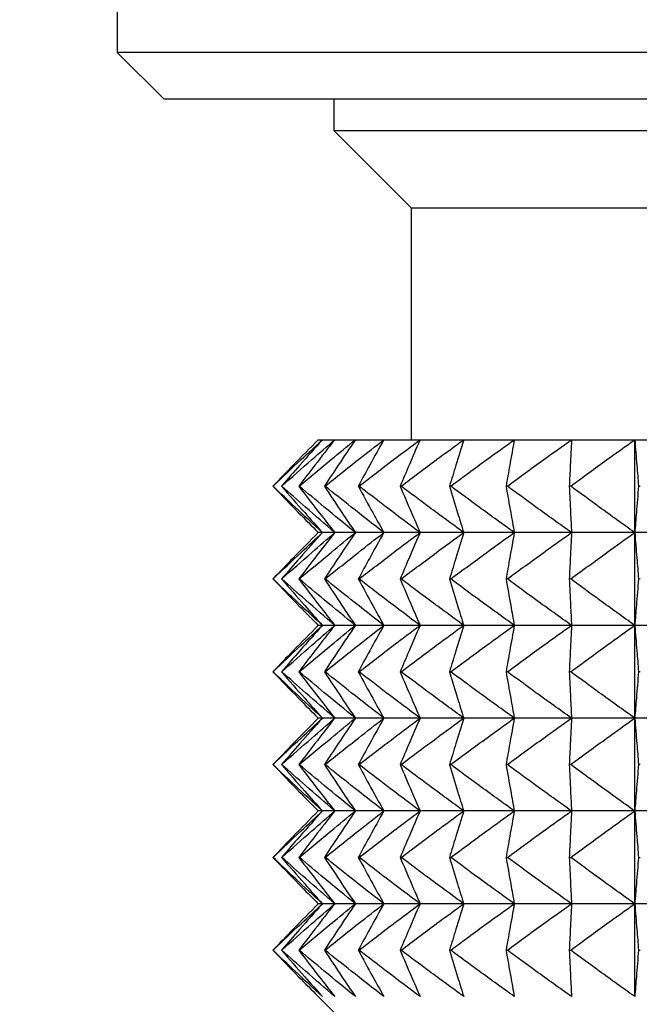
# Model space of a CAD drawing. Header units: millimetres. Extents: x 0 to 210, y 0 to 297.
# Tile 6 of 80: x 42.79 to 44.79, y 259.1 to 262.28. Entities that reach past the tile are written whole.
import ezdxf

# ---------------------------------------------------------------- set-up
doc = ezdxf.new("R2010")
doc.units = ezdxf.units.MM
doc.styles.add('SLDTEXTSTYLE0', font='TXT', dxfattribs={"width": 0.75})
doc.dimstyles.new('SLDDIMSTYLE7', dxfattribs={"dimtxt": 3.5, "dimasz": 3.302, "dimexe": 0, "dimexo": 0.0625, "dimgap": 0.875, "dimtad": 1, "dimdec": 1, "dimlfac": 2, "dimrnd": 1e-09, "dimzin": 12, "dimdsep": 46, "dimtxsty": 'SLDTEXTSTYLE0', "dimsah": 1, "dimcen": 0.09, "dimadec": 0, "dimazin": 3, "dimtfac": 1, "dimtdec": 1, "dimtofl": 0, "dimtmove": 0, "dimatfit": 3, "dimfxl": 1, "dimfrac": 2, "dimtolj": 1, "dimtzin": 12, "dimarcsym": 0})

# ---------------------------------------------------------------- blocks, each defined once
blk = doc.blocks.new('_D_6')
at = {"color": 7, "linetype": 'Continuous', "lineweight": 0}
for p, q in [((42.9507, 283.0273), (32.1034, 283.0273)), ((33.1034, 256.9252), (33.1034, 283.0273)), ((43.3974, 256.9252), (32.1034, 256.9252))]:
    blk.add_line(p, q, dxfattribs=at)
at = {"color": 7, "linetype": 'Continuous', "lineweight": 18}
for points in [[(33.1034, 283.0273), (32.5954, 279.7253), (33.6114, 279.7253)], [(33.1034, 256.9252), (33.6114, 260.2272), (32.5954, 260.2272)]]:
    blk.add_solid(points, dxfattribs=at)
at = {"color": 7, "linetype": 'Continuous', "lineweight": 18, "insert": (28.5916, 265.4533), "char_height": 3.5, "attachment_point": 1, "rotation": 90, "style": 'SLDTEXTSTYLE0'}
blk.add_mtext('52,2', dxfattribs=at)

msp = doc.modelspace()

# ---------------------------------------------------------------- linework, layer by layer
at = {"color": 7, "linetype": 'Continuous', "lineweight": 25}
for p, q in [((43.1007, 263.6773), (43.1007, 262.1773)), ((43.1007, 262.1773), (43.2507, 262.0273)), ((50.5007, 262.1773), (43.1007, 262.1773)), ((43.2507, 262.0273), (50.3507, 262.0273)), ((43.8007, 262.0273), (43.8007, 261.9252)), ((43.8007, 261.9252), (44.0507, 261.6752)), ((43.8007, 261.9252), (49.8007, 261.9252)), ((44.0507, 261.6752), (44.0507, 260.9252)), ((44.0507, 261.6752), (49.5507, 261.6752)), ((43.7507, 260.9252), (43.7641, 260.9252)), ((43.7641, 260.9252), (43.8042, 260.9252)), ((43.8042, 260.9252), (43.8706, 260.9252)), ((43.8706, 260.9252), (43.9628, 260.9252)), ((43.9628, 260.9252), (44.0799, 260.9252)), ((44.0799, 260.9252), (44.2209, 260.9252)), ((44.2209, 260.9252), (44.3846, 260.9252)), ((44.3846, 260.9252), (44.5695, 260.9252)), ((44.5695, 260.9252), (44.7741, 260.9252)), ((44.7741, 260.9252), (44.9964, 260.9252)), ((44.7741, 260.6252), (44.7741, 260.9252)), ((43.6044, 260.7752), (43.6041, 260.7752)), ((43.6328, 260.7752), (43.6318, 260.7752)), ((43.689, 260.7752), (43.6875, 260.7752)), ((43.7726, 260.7752), (43.7704, 260.7752)), ((43.8828, 260.7752), (43.8801, 260.7752)), ((44.0186, 260.7752), (44.0153, 260.7752)), ((44.1789, 260.7752), (44.1751, 260.7752)), ((44.3623, 260.7752), (44.3579, 260.7752)), ((44.567, 260.7752), (44.5622, 260.7752)), ((44.7914, 260.7752), (44.7862, 260.7752)), ((43.7641, 260.6252), (43.7507, 260.6252)), ((43.8042, 260.6252), (43.7641, 260.6252)), ((43.8706, 260.6252), (43.8042, 260.6252)), ((43.9628, 260.6252), (43.8706, 260.6252)), ((44.0799, 260.6252), (43.9628, 260.6252)), ((44.2209, 260.6252), (44.0799, 260.6252)), ((44.3846, 260.6252), (44.2209, 260.6252)), ((44.5695, 260.6252), (44.3846, 260.6252)), ((44.7741, 260.6252), (44.5695, 260.6252)), ((44.9964, 260.6252), (44.7741, 260.6252)), ((44.7741, 260.3252), (44.7741, 260.6252)), ((43.6044, 260.4752), (43.6041, 260.4752)), ((43.6328, 260.4752), (43.6318, 260.4752)), ((43.689, 260.4752), (43.6875, 260.4752)), ((43.7726, 260.4752), (43.7704, 260.4752)), ((43.8828, 260.4752), (43.8801, 260.4752)), ((44.0186, 260.4752), (44.0153, 260.4752)), ((44.1789, 260.4752), (44.1751, 260.4752)), ((44.3623, 260.4752), (44.3579, 260.4752)), ((44.567, 260.4752), (44.5622, 260.4752)), ((44.7914, 260.4752), (44.7862, 260.4752)), ((43.7641, 260.3252), (43.7507, 260.3252)), ((43.8042, 260.3252), (43.7641, 260.3252)), ((43.8706, 260.3252), (43.8042, 260.3252)), ((43.9628, 260.3252), (43.8706, 260.3252)), ((44.0799, 260.3252), (43.9628, 260.3252)), ((44.2209, 260.3252), (44.0799, 260.3252)), ((44.3846, 260.3252), (44.2209, 260.3252)), ((44.5695, 260.3252), (44.3846, 260.3252)), ((44.7741, 260.3252), (44.5695, 260.3252)), ((44.9964, 260.3252), (44.7741, 260.3252)), ((44.7741, 260.0252), (44.7741, 260.3252)), ((43.6044, 260.1752), (43.6041, 260.1752)), ((43.6328, 260.1752), (43.6318, 260.1752)), ((43.689, 260.1752), (43.6875, 260.1752)), ((43.7726, 260.1752), (43.7704, 260.1752)), ((43.8828, 260.1752), (43.8801, 260.1752)), ((44.0186, 260.1752), (44.0153, 260.1752)), ((44.1789, 260.1752), (44.1751, 260.1752)), ((44.3623, 260.1752), (44.3579, 260.1752)), ((44.567, 260.1752), (44.5622, 260.1752)), ((44.7914, 260.1752), (44.7862, 260.1752)), ((43.7641, 260.0252), (43.7507, 260.0252)), ((43.8042, 260.0252), (43.7641, 260.0252)), ((43.8706, 260.0252), (43.8042, 260.0252)), ((43.9628, 260.0252), (43.8706, 260.0252)), ((44.0799, 260.0252), (43.9628, 260.0252)), ((44.2209, 260.0252), (44.0799, 260.0252)), ((44.3846, 260.0252), (44.2209, 260.0252)), ((44.5695, 260.0252), (44.3846, 260.0252)), ((44.7741, 260.0252), (44.5695, 260.0252)), ((44.9964, 260.0252), (44.7741, 260.0252)), ((44.7741, 259.7252), (44.7741, 260.0252)), ((43.6044, 259.8752), (43.6041, 259.8752)), ((43.6328, 259.8752), (43.6318, 259.8752)), ((43.689, 259.8752), (43.6875, 259.8752)), ((43.7726, 259.8752), (43.7704, 259.8752)), ((43.8828, 259.8752), (43.8801, 259.8752)), ((44.0186, 259.8752), (44.0153, 259.8752)), ((44.1789, 259.8752), (44.1751, 259.8752)), ((44.3623, 259.8752), (44.3579, 259.8752)), ((44.567, 259.8752), (44.5622, 259.8752)), ((44.7914, 259.8752), (44.7862, 259.8752)), ((43.7641, 259.7252), (43.7507, 259.7252)), ((43.8042, 259.7252), (43.7641, 259.7252)), ((43.8706, 259.7252), (43.8042, 259.7252)), ((43.9628, 259.7252), (43.8706, 259.7252)), ((44.0799, 259.7252), (43.9628, 259.7252)), ((44.2209, 259.7252), (44.0799, 259.7252)), ((44.3846, 259.7252), (44.2209, 259.7252)), ((44.5695, 259.7252), (44.3846, 259.7252)), ((44.7741, 259.7252), (44.5695, 259.7252)), ((44.9964, 259.7252), (44.7741, 259.7252)), ((44.7741, 259.4252), (44.7741, 259.7252)), ((43.6041, 259.5752), (43.6044, 259.5752)), ((43.6318, 259.5752), (43.6328, 259.5752)), ((43.6875, 259.5752), (43.689, 259.5752)), ((43.7704, 259.5752), (43.7726, 259.5752)), ((43.8801, 259.5752), (43.8828, 259.5752)), ((44.0153, 259.5752), (44.0186, 259.5752)), ((44.1751, 259.5752), (44.1789, 259.5752)), ((44.3579, 259.5752), (44.3623, 259.5752)), ((44.5622, 259.5752), (44.567, 259.5752)), ((44.7862, 259.5752), (44.7914, 259.5752)), ((43.7641, 259.4252), (43.7507, 259.4252)), ((43.8042, 259.4252), (43.7641, 259.4252)), ((43.8706, 259.4252), (43.8042, 259.4252)), ((43.9628, 259.4252), (43.8706, 259.4252)), ((44.0799, 259.4252), (43.9628, 259.4252)), ((44.2209, 259.4252), (44.0799, 259.4252)), ((44.3846, 259.4252), (44.2209, 259.4252)), ((44.5695, 259.4252), (44.3846, 259.4252)), ((44.7741, 259.4252), (44.5695, 259.4252)), ((44.9964, 259.4252), (44.7741, 259.4252)), ((44.7741, 259.1252), (44.7741, 259.4252)), ((43.6041, 259.2752), (43.6044, 259.2752)), ((43.6318, 259.2752), (43.6328, 259.2752)), ((43.6875, 259.2752), (43.689, 259.2752)), ((43.7704, 259.2752), (43.7726, 259.2752)), ((43.8801, 259.2752), (43.8828, 259.2752)), ((44.0153, 259.2752), (44.0186, 259.2752)), ((44.1751, 259.2752), (44.1789, 259.2752)), ((44.3579, 259.2752), (44.3623, 259.2752)), ((44.5622, 259.2752), (44.567, 259.2752)), ((44.7862, 259.2752), (44.7914, 259.2752)), ((43.7507, 259.1252), (43.8007, 259.0752))]:
    msp.add_line(p, q, dxfattribs=at)
for points, knots in [([(43.7507, 260.9252), (43.7235, 260.8978), (43.6743, 260.8482), (43.6258, 260.7978), (43.6041, 260.7752)], [0, 0, 0, 0, 0.551312, 1, 1, 1, 1]), ([(43.6044, 260.7752), (43.6344, 260.8038), (43.6873, 260.8542), (43.7409, 260.9038), (43.7641, 260.9252)], [0, 0, 0, 0, 0.568442, 1, 1, 1, 1]), ([(43.7641, 260.9252), (43.7396, 260.8978), (43.6951, 260.8481), (43.6514, 260.7978), (43.6318, 260.7752)], [0, 0, 0, 0, 0.551035, 1, 1, 1, 1]), ([(43.6328, 260.7752), (43.665, 260.8038), (43.7218, 260.8543), (43.7793, 260.9038), (43.8042, 260.9252)], [0, 0, 0, 0, 0.5682522, 1, 1, 1, 1]), ([(43.8042, 260.9252), (43.7825, 260.8978), (43.7433, 260.8481), (43.7048, 260.7978), (43.6875, 260.7752)], [0, 0, 0, 0, 0.55071, 1, 1, 1, 1]), ([(43.689, 260.7752), (43.7232, 260.8038), (43.7833, 260.8543), (43.8443, 260.9038), (43.8706, 260.9252)], [0, 0, 0, 0, 0.5680994, 1, 1, 1, 1]), ([(43.8706, 260.9252), (43.852, 260.8978), (43.8183, 260.848), (43.7853, 260.7978), (43.7704, 260.7752)], [0, 0, 0, 0, 0.55034, 1, 1, 1, 1]), ([(43.7726, 260.7752), (43.8084, 260.8038), (43.8714, 260.8543), (43.9352, 260.9038), (43.9628, 260.9252)], [0, 0, 0, 0, 0.5679799, 1, 1, 1, 1]), ([(43.9628, 260.9252), (43.9474, 260.8978), (43.9195, 260.8479), (43.8923, 260.7977), (43.8801, 260.7752)], [0, 0, 0, 0, 0.549934, 1, 1, 1, 1]), ([(43.8828, 260.7752), (43.9199, 260.8038), (43.9852, 260.8543), (44.0513, 260.9038), (44.0799, 260.9252)], [0, 0, 0, 0, 0.567889, 1, 1, 1, 1]), ([(44.0799, 260.9252), (44.0679, 260.8977), (44.0461, 260.8479), (44.0249, 260.7977), (44.0153, 260.7752)], [0, 0, 0, 0, 0.54952, 1, 1, 1, 1]), ([(44.0186, 260.7752), (44.0567, 260.8038), (44.1238, 260.8543), (44.1916, 260.9038), (44.2209, 260.9252)], [0, 0, 0, 0, 0.567823, 1, 1, 1, 1]), ([(44.2209, 260.9252), (44.2124, 260.8977), (44.1969, 260.8478), (44.1819, 260.7977), (44.1751, 260.7752)], [0, 0, 0, 0, 0.549138, 1, 1, 1, 1]), ([(44.1789, 260.7752), (44.2176, 260.8038), (44.2858, 260.8544), (44.3548, 260.9038), (44.3846, 260.9252)], [0, 0, 0, 0, 0.567783, 1, 1, 1, 1]), ([(44.3846, 260.9252), (44.3796, 260.8977), (44.3706, 260.8478), (44.3619, 260.7977), (44.3579, 260.7752)], [0, 0, 0, 0, 0.548844, 1, 1, 1, 1]), ([(44.3623, 260.7752), (44.4013, 260.8038), (44.47, 260.8544), (44.5395, 260.9038), (44.5695, 260.9252)], [0, 0, 0, 0, 0.567764, 1, 1, 1, 1]), ([(44.5695, 260.9252), (44.5682, 260.8977), (44.5657, 260.8477), (44.5633, 260.7977), (44.5622, 260.7752)], [0, 0, 0, 0, 0.548691, 1, 1, 1, 1]), ([(44.567, 260.7752), (44.606, 260.8038), (44.6746, 260.8544), (44.744, 260.9038), (44.7741, 260.9252)], [0, 0, 0, 0, 0.567766, 1, 1, 1, 1]), ([(44.7741, 260.9252), (44.7763, 260.8977), (44.7804, 260.8477), (44.7844, 260.7977), (44.7862, 260.7752)], [0, 0, 0, 0, 0.548714, 1, 1, 1, 1]), ([(43.6041, 260.7752), (43.6316, 260.7465), (43.6801, 260.6961), (43.7294, 260.6465), (43.7507, 260.6252)], [0, 0, 0, 0, 0.568673, 1, 1, 1, 1]), ([(43.7641, 260.6252), (43.7345, 260.6525), (43.6809, 260.7021), (43.6281, 260.7525), (43.6044, 260.7752)], [0, 0, 0, 0, 0.5515414, 1, 1, 1, 1]), ([(43.6318, 260.7752), (43.6567, 260.7465), (43.7004, 260.6962), (43.7449, 260.6466), (43.7641, 260.6252)], [0, 0, 0, 0, 0.568952, 1, 1, 1, 1]), ([(43.8042, 260.6252), (43.7724, 260.6525), (43.7149, 260.7021), (43.6582, 260.7525), (43.6328, 260.7752)], [0, 0, 0, 0, 0.55173, 1, 1, 1, 1]), ([(43.6875, 260.7752), (43.7094, 260.7465), (43.7479, 260.6962), (43.7872, 260.6466), (43.8042, 260.6252)], [0, 0, 0, 0, 0.569279, 1, 1, 1, 1]), ([(43.8706, 260.6252), (43.837, 260.6525), (43.7761, 260.702), (43.716, 260.7525), (43.689, 260.7752)], [0, 0, 0, 0, 0.551881, 1, 1, 1, 1]), ([(43.7704, 260.7752), (43.7893, 260.7465), (43.8223, 260.6963), (43.8561, 260.6466), (43.8706, 260.6252)], [0, 0, 0, 0, 0.569653, 1, 1, 1, 1]), ([(43.9628, 260.6252), (43.9276, 260.6525), (43.8638, 260.702), (43.8008, 260.7525), (43.7726, 260.7752)], [0, 0, 0, 0, 0.552, 1, 1, 1, 1]), ([(43.8801, 260.7752), (43.8956, 260.7466), (43.9228, 260.6964), (43.9508, 260.6466), (43.9628, 260.6252)], [0, 0, 0, 0, 0.570061, 1, 1, 1, 1]), ([(44.0799, 260.6252), (44.0434, 260.6525), (43.9773, 260.702), (43.912, 260.7525), (43.8828, 260.7752)], [0, 0, 0, 0, 0.55209, 1, 1, 1, 1]), ([(44.0153, 260.7752), (44.0274, 260.7466), (44.0487, 260.6964), (44.0705, 260.6466), (44.0799, 260.6252)], [0, 0, 0, 0, 0.5704796, 1, 1, 1, 1]), ([(44.2209, 260.6252), (44.1835, 260.6525), (44.1157, 260.702), (44.0487, 260.7525), (44.0186, 260.7752)], [0, 0, 0, 0, 0.552155, 1, 1, 1, 1]), ([(44.1751, 260.7752), (44.1837, 260.7466), (44.1987, 260.6965), (44.2142, 260.6466), (44.2209, 260.6252)], [0, 0, 0, 0, 0.570865, 1, 1, 1, 1]), ([(44.3846, 260.6252), (44.3465, 260.6525), (44.2776, 260.702), (44.2095, 260.7525), (44.1789, 260.7752)], [0, 0, 0, 0, 0.552196, 1, 1, 1, 1]), ([(44.3579, 260.7752), (44.3629, 260.7466), (44.3717, 260.6966), (44.3807, 260.6466), (44.3846, 260.6252)], [0, 0, 0, 0, 0.571162, 1, 1, 1, 1]), ([(44.5695, 260.6252), (44.5312, 260.6525), (44.4617, 260.702), (44.393, 260.7525), (44.3623, 260.7752)], [0, 0, 0, 0, 0.552214, 1, 1, 1, 1]), ([(44.5622, 260.7752), (44.5636, 260.7466), (44.566, 260.6966), (44.5685, 260.6466), (44.5695, 260.6252)], [0, 0, 0, 0, 0.571316, 1, 1, 1, 1]), ([(44.7741, 260.6252), (44.7357, 260.6525), (44.6664, 260.702), (44.5978, 260.7525), (44.567, 260.7752)], [0, 0, 0, 0, 0.552212, 1, 1, 1, 1]), ([(44.7862, 260.7752), (44.7839, 260.7466), (44.7799, 260.6966), (44.7758, 260.6466), (44.7741, 260.6252)], [0, 0, 0, 0, 0.571294, 1, 1, 1, 1]), ([(43.7507, 260.6252), (43.7235, 260.5978), (43.6742, 260.5482), (43.6258, 260.4978), (43.6041, 260.4752)], [0, 0, 0, 0, 0.551284, 1, 1, 1, 1]), ([(43.6044, 260.4752), (43.6344, 260.5038), (43.6873, 260.5542), (43.7409, 260.6038), (43.7641, 260.6252)], [0, 0, 0, 0, 0.5684155, 1, 1, 1, 1]), ([(43.7641, 260.6252), (43.7396, 260.5978), (43.6951, 260.5481), (43.6514, 260.4978), (43.6318, 260.4752)], [0, 0, 0, 0, 0.551004, 1, 1, 1, 1]), ([(43.6328, 260.4752), (43.665, 260.5038), (43.7218, 260.5543), (43.7793, 260.6038), (43.8042, 260.6252)], [0, 0, 0, 0, 0.568228, 1, 1, 1, 1]), ([(43.8042, 260.6252), (43.7825, 260.5978), (43.7432, 260.5481), (43.7048, 260.4978), (43.6875, 260.4752)], [0, 0, 0, 0, 0.5506759, 1, 1, 1, 1]), ([(43.689, 260.4752), (43.7232, 260.5038), (43.7833, 260.5543), (43.8443, 260.6038), (43.8706, 260.6252)], [0, 0, 0, 0, 0.568077, 1, 1, 1, 1]), ([(43.8706, 260.6252), (43.852, 260.5978), (43.8183, 260.548), (43.7853, 260.4978), (43.7704, 260.4752)], [0, 0, 0, 0, 0.550302, 1, 1, 1, 1]), ([(43.7726, 260.4752), (43.8084, 260.5038), (43.8714, 260.5543), (43.9352, 260.6038), (43.9628, 260.6252)], [0, 0, 0, 0, 0.567958, 1, 1, 1, 1]), ([(43.9628, 260.6252), (43.9474, 260.5978), (43.9195, 260.548), (43.8923, 260.4977), (43.8801, 260.4752)], [0, 0, 0, 0, 0.549892, 1, 1, 1, 1]), ([(43.8828, 260.4752), (43.9199, 260.5038), (43.9852, 260.5543), (44.0513, 260.6038), (44.0799, 260.6252)], [0, 0, 0, 0, 0.567868, 1, 1, 1, 1]), ([(44.0799, 260.6252), (44.0679, 260.5978), (44.0461, 260.5479), (44.0249, 260.4977), (44.0153, 260.4752)], [0, 0, 0, 0, 0.5494737, 1, 1, 1, 1]), ([(44.0186, 260.4752), (44.0567, 260.5038), (44.1238, 260.5543), (44.1916, 260.6038), (44.2209, 260.6252)], [0, 0, 0, 0, 0.567804, 1, 1, 1, 1]), ([(44.2209, 260.6252), (44.2124, 260.5977), (44.1969, 260.5478), (44.1819, 260.4977), (44.1751, 260.4752)], [0, 0, 0, 0, 0.549088, 1, 1, 1, 1]), ([(44.1789, 260.4752), (44.2176, 260.5038), (44.2858, 260.5543), (44.3548, 260.6038), (44.3846, 260.6252)], [0, 0, 0, 0, 0.567763, 1, 1, 1, 1]), ([(44.3846, 260.6252), (44.3796, 260.5977), (44.3706, 260.5478), (44.3619, 260.4977), (44.3579, 260.4752)], [0, 0, 0, 0, 0.548791, 1, 1, 1, 1]), ([(44.3623, 260.4752), (44.4013, 260.5038), (44.47, 260.5544), (44.5395, 260.6038), (44.5695, 260.6252)], [0, 0, 0, 0, 0.567744, 1, 1, 1, 1]), ([(44.5695, 260.6252), (44.5682, 260.5977), (44.5657, 260.5477), (44.5633, 260.4977), (44.5622, 260.4752)], [0, 0, 0, 0, 0.548637, 1, 1, 1, 1]), ([(44.567, 260.4752), (44.606, 260.5038), (44.6746, 260.5544), (44.744, 260.6038), (44.7741, 260.6252)], [0, 0, 0, 0, 0.567747, 1, 1, 1, 1]), ([(44.7741, 260.6252), (44.7763, 260.5977), (44.7804, 260.5477), (44.7844, 260.4977), (44.7862, 260.4752)], [0, 0, 0, 0, 0.54866, 1, 1, 1, 1]), ([(43.6041, 260.4752), (43.6316, 260.4465), (43.6801, 260.3961), (43.7294, 260.3465), (43.7507, 260.3252)], [0, 0, 0, 0, 0.568623, 1, 1, 1, 1]), ([(43.7641, 260.3252), (43.7345, 260.3525), (43.6809, 260.4021), (43.6281, 260.4525), (43.6044, 260.4752)], [0, 0, 0, 0, 0.5515414, 1, 1, 1, 1]), ([(43.6318, 260.4752), (43.6567, 260.4465), (43.7004, 260.3962), (43.7449, 260.3466), (43.7641, 260.3252)], [0, 0, 0, 0, 0.568896, 1, 1, 1, 1]), ([(43.8042, 260.3252), (43.7724, 260.3525), (43.7149, 260.402), (43.6582, 260.4525), (43.6328, 260.4752)], [0, 0, 0, 0, 0.55173, 1, 1, 1, 1]), ([(43.6875, 260.4752), (43.7094, 260.4465), (43.7479, 260.3962), (43.7872, 260.3466), (43.8042, 260.3252)], [0, 0, 0, 0, 0.569217, 1, 1, 1, 1]), ([(43.8706, 260.3252), (43.837, 260.3525), (43.7761, 260.402), (43.716, 260.4525), (43.689, 260.4752)], [0, 0, 0, 0, 0.551881, 1, 1, 1, 1]), ([(43.7704, 260.4752), (43.7893, 260.4465), (43.8223, 260.3963), (43.8561, 260.3466), (43.8706, 260.3252)], [0, 0, 0, 0, 0.569585, 1, 1, 1, 1]), ([(43.9628, 260.3252), (43.9276, 260.3525), (43.8638, 260.402), (43.8008, 260.4525), (43.7726, 260.4752)], [0, 0, 0, 0, 0.552, 1, 1, 1, 1]), ([(43.8801, 260.4752), (43.8956, 260.4466), (43.9228, 260.3964), (43.9508, 260.3466), (43.9628, 260.3252)], [0, 0, 0, 0, 0.569985, 1, 1, 1, 1]), ([(44.0799, 260.3252), (44.0434, 260.3525), (43.9773, 260.402), (43.912, 260.4525), (43.8828, 260.4752)], [0, 0, 0, 0, 0.55209, 1, 1, 1, 1]), ([(44.0153, 260.4752), (44.0274, 260.4466), (44.0487, 260.3964), (44.0705, 260.3466), (44.0799, 260.3252)], [0, 0, 0, 0, 0.5703959, 1, 1, 1, 1]), ([(44.2209, 260.3252), (44.1835, 260.3525), (44.1157, 260.402), (44.0487, 260.4525), (44.0186, 260.4752)], [0, 0, 0, 0, 0.552155, 1, 1, 1, 1]), ([(44.1751, 260.4752), (44.1837, 260.4466), (44.1987, 260.3965), (44.2142, 260.3466), (44.2209, 260.3252)], [0, 0, 0, 0, 0.570774, 1, 1, 1, 1]), ([(44.3846, 260.3252), (44.3465, 260.3525), (44.2776, 260.402), (44.2095, 260.4525), (44.1789, 260.4752)], [0, 0, 0, 0, 0.552196, 1, 1, 1, 1]), ([(44.3579, 260.4752), (44.3629, 260.4466), (44.3717, 260.3966), (44.3807, 260.3466), (44.3846, 260.3252)], [0, 0, 0, 0, 0.571066, 1, 1, 1, 1]), ([(44.5695, 260.3252), (44.5312, 260.3525), (44.4617, 260.402), (44.393, 260.4525), (44.3623, 260.4752)], [0, 0, 0, 0, 0.552214, 1, 1, 1, 1]), ([(44.5622, 260.4752), (44.5636, 260.4466), (44.566, 260.3966), (44.5685, 260.3466), (44.5695, 260.3252)], [0, 0, 0, 0, 0.571217, 1, 1, 1, 1]), ([(44.7741, 260.3252), (44.7357, 260.3525), (44.6664, 260.402), (44.5978, 260.4525), (44.567, 260.4752)], [0, 0, 0, 0, 0.552212, 1, 1, 1, 1]), ([(44.7862, 260.4752), (44.7839, 260.4466), (44.7799, 260.3966), (44.7758, 260.3466), (44.7741, 260.3252)], [0, 0, 0, 0, 0.571195, 1, 1, 1, 1]), ([(43.7507, 260.3252), (43.7235, 260.2978), (43.6743, 260.2482), (43.6258, 260.1978), (43.6041, 260.1752)], [0, 0, 0, 0, 0.551312, 1, 1, 1, 1]), ([(43.6044, 260.1752), (43.6344, 260.2038), (43.6873, 260.2542), (43.7409, 260.3038), (43.7641, 260.3252)], [0, 0, 0, 0, 0.568395, 1, 1, 1, 1]), ([(43.7641, 260.3252), (43.7396, 260.2978), (43.6951, 260.2481), (43.6514, 260.1978), (43.6318, 260.1752)], [0, 0, 0, 0, 0.551035, 1, 1, 1, 1]), ([(43.6328, 260.1752), (43.665, 260.2038), (43.7218, 260.2543), (43.7793, 260.3038), (43.8042, 260.3252)], [0, 0, 0, 0, 0.568209, 1, 1, 1, 1]), ([(43.8042, 260.3252), (43.7825, 260.2978), (43.7433, 260.2481), (43.7048, 260.1978), (43.6875, 260.1752)], [0, 0, 0, 0, 0.55071, 1, 1, 1, 1]), ([(43.689, 260.1752), (43.7232, 260.2038), (43.7833, 260.2543), (43.8443, 260.3038), (43.8706, 260.3252)], [0, 0, 0, 0, 0.568059, 1, 1, 1, 1]), ([(43.8706, 260.3252), (43.852, 260.2978), (43.8183, 260.248), (43.7853, 260.1978), (43.7704, 260.1752)], [0, 0, 0, 0, 0.55034, 1, 1, 1, 1]), ([(43.7726, 260.1752), (43.8084, 260.2038), (43.8714, 260.2543), (43.9352, 260.3038), (43.9628, 260.3252)], [0, 0, 0, 0, 0.567942, 1, 1, 1, 1]), ([(43.9628, 260.3252), (43.9474, 260.2978), (43.9195, 260.2479), (43.8923, 260.1978), (43.8801, 260.1752)], [0, 0, 0, 0, 0.549934, 1, 1, 1, 1]), ([(43.8828, 260.1752), (43.9199, 260.2038), (43.9852, 260.2543), (44.0513, 260.3038), (44.0799, 260.3252)], [0, 0, 0, 0, 0.567852, 1, 1, 1, 1]), ([(44.0799, 260.3252), (44.0679, 260.2978), (44.0461, 260.2479), (44.0249, 260.1977), (44.0153, 260.1752)], [0, 0, 0, 0, 0.54952, 1, 1, 1, 1]), ([(44.0186, 260.1752), (44.0567, 260.2038), (44.1238, 260.2543), (44.1916, 260.3038), (44.2209, 260.3252)], [0, 0, 0, 0, 0.567788, 1, 1, 1, 1]), ([(44.2209, 260.3252), (44.2124, 260.2977), (44.1969, 260.2478), (44.1819, 260.1977), (44.1751, 260.1752)], [0, 0, 0, 0, 0.549138, 1, 1, 1, 1]), ([(44.1789, 260.1752), (44.2176, 260.2038), (44.2858, 260.2543), (44.3548, 260.3038), (44.3846, 260.3252)], [0, 0, 0, 0, 0.567748, 1, 1, 1, 1]), ([(44.3846, 260.3252), (44.3796, 260.2977), (44.3706, 260.2478), (44.3619, 260.1977), (44.3579, 260.1752)], [0, 0, 0, 0, 0.548844, 1, 1, 1, 1]), ([(44.3623, 260.1752), (44.4013, 260.2038), (44.47, 260.2543), (44.5395, 260.3038), (44.5695, 260.3252)], [0, 0, 0, 0, 0.56773, 1, 1, 1, 1]), ([(44.5695, 260.3252), (44.5682, 260.2977), (44.5657, 260.2477), (44.5633, 260.1977), (44.5622, 260.1752)], [0, 0, 0, 0, 0.548691, 1, 1, 1, 1]), ([(44.567, 260.1752), (44.606, 260.2038), (44.6746, 260.2543), (44.744, 260.3038), (44.7741, 260.3252)], [0, 0, 0, 0, 0.567732, 1, 1, 1, 1]), ([(44.7741, 260.3252), (44.7763, 260.2977), (44.7804, 260.2477), (44.7844, 260.1977), (44.7862, 260.1752)], [0, 0, 0, 0, 0.548714, 1, 1, 1, 1]), ([(43.6041, 260.1752), (43.6316, 260.1465), (43.6801, 260.0961), (43.7294, 260.0465), (43.7507, 260.0252)], [0, 0, 0, 0, 0.568645, 1, 1, 1, 1]), ([(43.7641, 260.0252), (43.7345, 260.0525), (43.6809, 260.1021), (43.6281, 260.1525), (43.6044, 260.1752)], [0, 0, 0, 0, 0.551562, 1, 1, 1, 1]), ([(43.6318, 260.1752), (43.6567, 260.1465), (43.7004, 260.0962), (43.7449, 260.0465), (43.7641, 260.0252)], [0, 0, 0, 0, 0.56892, 1, 1, 1, 1]), ([(43.8042, 260.0252), (43.7724, 260.0525), (43.7149, 260.1021), (43.6582, 260.1525), (43.6328, 260.1752)], [0, 0, 0, 0, 0.5517488, 1, 1, 1, 1]), ([(43.6875, 260.1752), (43.7094, 260.1465), (43.7479, 260.0962), (43.7872, 260.0466), (43.8042, 260.0252)], [0, 0, 0, 0, 0.5692441, 1, 1, 1, 1]), ([(43.8706, 260.0252), (43.837, 260.0525), (43.7761, 260.102), (43.716, 260.1525), (43.689, 260.1752)], [0, 0, 0, 0, 0.551899, 1, 1, 1, 1]), ([(43.7704, 260.1752), (43.7893, 260.1465), (43.8223, 260.0963), (43.8561, 260.0466), (43.8706, 260.0252)], [0, 0, 0, 0, 0.569614, 1, 1, 1, 1]), ([(43.9628, 260.0252), (43.9276, 260.0525), (43.8638, 260.102), (43.8008, 260.1525), (43.7726, 260.1752)], [0, 0, 0, 0, 0.5520168, 1, 1, 1, 1]), ([(43.8801, 260.1752), (43.8956, 260.1466), (43.9228, 260.0964), (43.9508, 260.0466), (43.9628, 260.0252)], [0, 0, 0, 0, 0.570018, 1, 1, 1, 1]), ([(44.0799, 260.0252), (44.0434, 260.0525), (43.9773, 260.102), (43.912, 260.1525), (43.8828, 260.1752)], [0, 0, 0, 0, 0.552106, 1, 1, 1, 1]), ([(44.0153, 260.1752), (44.0274, 260.1466), (44.0487, 260.0964), (44.0705, 260.0466), (44.0799, 260.0252)], [0, 0, 0, 0, 0.5704319, 1, 1, 1, 1]), ([(44.2209, 260.0252), (44.1835, 260.0525), (44.1157, 260.102), (44.0487, 260.1525), (44.0186, 260.1752)], [0, 0, 0, 0, 0.55217, 1, 1, 1, 1]), ([(44.1751, 260.1752), (44.1837, 260.1466), (44.1987, 260.0965), (44.2142, 260.0466), (44.2209, 260.0252)], [0, 0, 0, 0, 0.5708133, 1, 1, 1, 1]), ([(44.3846, 260.0252), (44.3465, 260.0525), (44.2776, 260.102), (44.2095, 260.1525), (44.1789, 260.1752)], [0, 0, 0, 0, 0.552211, 1, 1, 1, 1]), ([(44.3579, 260.1752), (44.3629, 260.1466), (44.3717, 260.0966), (44.3807, 260.0466), (44.3846, 260.0252)], [0, 0, 0, 0, 0.571107, 1, 1, 1, 1]), ([(44.5695, 260.0252), (44.5312, 260.0525), (44.4617, 260.102), (44.393, 260.1525), (44.3623, 260.1752)], [0, 0, 0, 0, 0.552229, 1, 1, 1, 1]), ([(44.5622, 260.1752), (44.5636, 260.1466), (44.566, 260.0966), (44.5685, 260.0466), (44.5695, 260.0252)], [0, 0, 0, 0, 0.57126, 1, 1, 1, 1]), ([(44.7741, 260.0252), (44.7357, 260.0525), (44.6664, 260.102), (44.5978, 260.1525), (44.567, 260.1752)], [0, 0, 0, 0, 0.552227, 1, 1, 1, 1]), ([(44.7862, 260.1752), (44.7839, 260.1466), (44.7799, 260.0966), (44.7758, 260.0466), (44.7741, 260.0252)], [0, 0, 0, 0, 0.571237, 1, 1, 1, 1]), ([(43.7507, 260.0252), (43.7235, 259.9978), (43.6743, 259.9482), (43.6258, 259.8978), (43.6041, 259.8752)], [0, 0, 0, 0, 0.551312, 1, 1, 1, 1]), ([(43.6044, 259.8752), (43.6344, 259.9038), (43.6873, 259.9542), (43.7409, 260.0038), (43.7641, 260.0252)], [0, 0, 0, 0, 0.568442, 1, 1, 1, 1]), ([(43.7641, 260.0252), (43.7396, 259.9978), (43.6951, 259.9481), (43.6514, 259.8978), (43.6318, 259.8752)], [0, 0, 0, 0, 0.551035, 1, 1, 1, 1]), ([(43.6328, 259.8752), (43.665, 259.9038), (43.7218, 259.9543), (43.7793, 260.0038), (43.8042, 260.0252)], [0, 0, 0, 0, 0.5682522, 1, 1, 1, 1]), ([(43.8042, 260.0252), (43.7825, 259.9978), (43.7433, 259.9481), (43.7048, 259.8978), (43.6875, 259.8752)], [0, 0, 0, 0, 0.55071, 1, 1, 1, 1]), ([(43.689, 259.8752), (43.7232, 259.9038), (43.7833, 259.9543), (43.8443, 260.0038), (43.8706, 260.0252)], [0, 0, 0, 0, 0.5680994, 1, 1, 1, 1]), ([(43.8706, 260.0252), (43.852, 259.9978), (43.8183, 259.948), (43.7853, 259.8978), (43.7704, 259.8752)], [0, 0, 0, 0, 0.55034, 1, 1, 1, 1]), ([(43.7726, 259.8752), (43.8084, 259.9038), (43.8714, 259.9543), (43.9352, 260.0038), (43.9628, 260.0252)], [0, 0, 0, 0, 0.5679799, 1, 1, 1, 1]), ([(43.9628, 260.0252), (43.9474, 259.9978), (43.9195, 259.9479), (43.8923, 259.8977), (43.8801, 259.8752)], [0, 0, 0, 0, 0.549934, 1, 1, 1, 1]), ([(43.8828, 259.8752), (43.9199, 259.9038), (43.9852, 259.9543), (44.0513, 260.0038), (44.0799, 260.0252)], [0, 0, 0, 0, 0.567889, 1, 1, 1, 1]), ([(44.0799, 260.0252), (44.0679, 259.9977), (44.0461, 259.9479), (44.0249, 259.8977), (44.0153, 259.8752)], [0, 0, 0, 0, 0.54952, 1, 1, 1, 1]), ([(44.0186, 259.8752), (44.0567, 259.9038), (44.1238, 259.9543), (44.1916, 260.0038), (44.2209, 260.0252)], [0, 0, 0, 0, 0.567823, 1, 1, 1, 1]), ([(44.2209, 260.0252), (44.2124, 259.9977), (44.1969, 259.9478), (44.1819, 259.8977), (44.1751, 259.8752)], [0, 0, 0, 0, 0.549138, 1, 1, 1, 1]), ([(44.1789, 259.8752), (44.2176, 259.9038), (44.2858, 259.9544), (44.3548, 260.0038), (44.3846, 260.0252)], [0, 0, 0, 0, 0.567783, 1, 1, 1, 1]), ([(44.3846, 260.0252), (44.3796, 259.9977), (44.3706, 259.9478), (44.3619, 259.8977), (44.3579, 259.8752)], [0, 0, 0, 0, 0.548844, 1, 1, 1, 1]), ([(44.3623, 259.8752), (44.4013, 259.9038), (44.47, 259.9544), (44.5395, 260.0038), (44.5695, 260.0252)], [0, 0, 0, 0, 0.567764, 1, 1, 1, 1]), ([(44.5695, 260.0252), (44.5682, 259.9977), (44.5657, 259.9477), (44.5633, 259.8977), (44.5622, 259.8752)], [0, 0, 0, 0, 0.548691, 1, 1, 1, 1]), ([(44.567, 259.8752), (44.606, 259.9038), (44.6746, 259.9544), (44.744, 260.0038), (44.7741, 260.0252)], [0, 0, 0, 0, 0.567766, 1, 1, 1, 1]), ([(44.7741, 260.0252), (44.7763, 259.9977), (44.7804, 259.9477), (44.7844, 259.8977), (44.7862, 259.8752)], [0, 0, 0, 0, 0.548714, 1, 1, 1, 1]), ([(43.6041, 259.8752), (43.6316, 259.8465), (43.6801, 259.7961), (43.7294, 259.7465), (43.7507, 259.7252)], [0, 0, 0, 0, 0.568673, 1, 1, 1, 1]), ([(43.7641, 259.7252), (43.7345, 259.7525), (43.6809, 259.8021), (43.6281, 259.8525), (43.6044, 259.8752)], [0, 0, 0, 0, 0.5515414, 1, 1, 1, 1]), ([(43.6318, 259.8752), (43.6567, 259.8465), (43.7004, 259.7962), (43.7449, 259.7466), (43.7641, 259.7252)], [0, 0, 0, 0, 0.568952, 1, 1, 1, 1]), ([(43.8042, 259.7252), (43.7724, 259.7525), (43.7149, 259.8021), (43.6582, 259.8525), (43.6328, 259.8752)], [0, 0, 0, 0, 0.55173, 1, 1, 1, 1]), ([(43.6875, 259.8752), (43.7094, 259.8465), (43.7479, 259.7962), (43.7872, 259.7466), (43.8042, 259.7252)], [0, 0, 0, 0, 0.569279, 1, 1, 1, 1]), ([(43.8706, 259.7252), (43.837, 259.7525), (43.7761, 259.802), (43.716, 259.8525), (43.689, 259.8752)], [0, 0, 0, 0, 0.551881, 1, 1, 1, 1]), ([(43.7704, 259.8752), (43.7893, 259.8465), (43.8223, 259.7963), (43.8561, 259.7466), (43.8706, 259.7252)], [0, 0, 0, 0, 0.569653, 1, 1, 1, 1]), ([(43.9628, 259.7252), (43.9276, 259.7525), (43.8638, 259.802), (43.8008, 259.8525), (43.7726, 259.8752)], [0, 0, 0, 0, 0.552, 1, 1, 1, 1]), ([(43.8801, 259.8752), (43.8956, 259.8466), (43.9228, 259.7964), (43.9508, 259.7466), (43.9628, 259.7252)], [0, 0, 0, 0, 0.570061, 1, 1, 1, 1]), ([(44.0799, 259.7252), (44.0434, 259.7525), (43.9773, 259.802), (43.912, 259.8525), (43.8828, 259.8752)], [0, 0, 0, 0, 0.55209, 1, 1, 1, 1]), ([(44.0153, 259.8752), (44.0274, 259.8466), (44.0487, 259.7964), (44.0705, 259.7466), (44.0799, 259.7252)], [0, 0, 0, 0, 0.5704796, 1, 1, 1, 1]), ([(44.2209, 259.7252), (44.1835, 259.7525), (44.1157, 259.802), (44.0487, 259.8525), (44.0186, 259.8752)], [0, 0, 0, 0, 0.552155, 1, 1, 1, 1]), ([(44.1751, 259.8752), (44.1837, 259.8466), (44.1987, 259.7965), (44.2142, 259.7466), (44.2209, 259.7252)], [0, 0, 0, 0, 0.570865, 1, 1, 1, 1]), ([(44.3846, 259.7252), (44.3465, 259.7525), (44.2776, 259.802), (44.2095, 259.8525), (44.1789, 259.8752)], [0, 0, 0, 0, 0.552196, 1, 1, 1, 1]), ([(44.3579, 259.8752), (44.3629, 259.8466), (44.3717, 259.7966), (44.3807, 259.7466), (44.3846, 259.7252)], [0, 0, 0, 0, 0.571162, 1, 1, 1, 1]), ([(44.5695, 259.7252), (44.5312, 259.7525), (44.4617, 259.802), (44.393, 259.8525), (44.3623, 259.8752)], [0, 0, 0, 0, 0.552214, 1, 1, 1, 1]), ([(44.5622, 259.8752), (44.5636, 259.8466), (44.566, 259.7966), (44.5685, 259.7466), (44.5695, 259.7252)], [0, 0, 0, 0, 0.571316, 1, 1, 1, 1]), ([(44.7741, 259.7252), (44.7357, 259.7525), (44.6664, 259.802), (44.5978, 259.8525), (44.567, 259.8752)], [0, 0, 0, 0, 0.552212, 1, 1, 1, 1]), ([(44.7862, 259.8752), (44.7839, 259.8466), (44.7799, 259.7966), (44.7758, 259.7466), (44.7741, 259.7252)], [0, 0, 0, 0, 0.571294, 1, 1, 1, 1]), ([(43.7507, 259.7252), (43.7235, 259.6978), (43.6742, 259.6482), (43.6258, 259.5978), (43.6041, 259.5752)], [0, 0, 0, 0, 0.551284, 1, 1, 1, 1]), ([(43.6044, 259.5752), (43.6344, 259.6038), (43.6873, 259.6542), (43.7409, 259.7038), (43.7641, 259.7252)], [0, 0, 0, 0, 0.5684155, 1, 1, 1, 1]), ([(43.7641, 259.7252), (43.7396, 259.6978), (43.6951, 259.6481), (43.6514, 259.5978), (43.6318, 259.5752)], [0, 0, 0, 0, 0.551004, 1, 1, 1, 1]), ([(43.6328, 259.5752), (43.665, 259.6038), (43.7218, 259.6543), (43.7793, 259.7038), (43.8042, 259.7252)], [0, 0, 0, 0, 0.568228, 1, 1, 1, 1]), ([(43.8042, 259.7252), (43.7825, 259.6978), (43.7432, 259.6481), (43.7048, 259.5978), (43.6875, 259.5752)], [0, 0, 0, 0, 0.5506759, 1, 1, 1, 1]), ([(43.689, 259.5752), (43.7232, 259.6038), (43.7833, 259.6543), (43.8443, 259.7038), (43.8706, 259.7252)], [0, 0, 0, 0, 0.568077, 1, 1, 1, 1]), ([(43.8706, 259.7252), (43.852, 259.6978), (43.8183, 259.648), (43.7853, 259.5978), (43.7704, 259.5752)], [0, 0, 0, 0, 0.550302, 1, 1, 1, 1]), ([(43.7726, 259.5752), (43.8084, 259.6038), (43.8714, 259.6543), (43.9352, 259.7038), (43.9628, 259.7252)], [0, 0, 0, 0, 0.567958, 1, 1, 1, 1]), ([(43.9628, 259.7252), (43.9474, 259.6978), (43.9195, 259.648), (43.8923, 259.5977), (43.8801, 259.5752)], [0, 0, 0, 0, 0.549892, 1, 1, 1, 1]), ([(43.8828, 259.5752), (43.9199, 259.6038), (43.9852, 259.6543), (44.0513, 259.7038), (44.0799, 259.7252)], [0, 0, 0, 0, 0.567868, 1, 1, 1, 1]), ([(44.0799, 259.7252), (44.0679, 259.6978), (44.0461, 259.6479), (44.0249, 259.5977), (44.0153, 259.5752)], [0, 0, 0, 0, 0.5494737, 1, 1, 1, 1]), ([(44.0186, 259.5752), (44.0567, 259.6038), (44.1238, 259.6543), (44.1916, 259.7038), (44.2209, 259.7252)], [0, 0, 0, 0, 0.567804, 1, 1, 1, 1]), ([(44.2209, 259.7252), (44.2124, 259.6977), (44.1969, 259.6478), (44.1819, 259.5977), (44.1751, 259.5752)], [0, 0, 0, 0, 0.549088, 1, 1, 1, 1]), ([(44.1789, 259.5752), (44.2176, 259.6038), (44.2858, 259.6543), (44.3548, 259.7038), (44.3846, 259.7252)], [0, 0, 0, 0, 0.567763, 1, 1, 1, 1]), ([(44.3846, 259.7252), (44.3796, 259.6977), (44.3706, 259.6478), (44.3619, 259.5977), (44.3579, 259.5752)], [0, 0, 0, 0, 0.548791, 1, 1, 1, 1]), ([(44.3623, 259.5752), (44.4013, 259.6038), (44.47, 259.6544), (44.5395, 259.7038), (44.5695, 259.7252)], [0, 0, 0, 0, 0.567744, 1, 1, 1, 1]), ([(44.5695, 259.7252), (44.5682, 259.6977), (44.5657, 259.6477), (44.5633, 259.5977), (44.5622, 259.5752)], [0, 0, 0, 0, 0.548637, 1, 1, 1, 1]), ([(44.567, 259.5752), (44.606, 259.6038), (44.6746, 259.6544), (44.744, 259.7038), (44.7741, 259.7252)], [0, 0, 0, 0, 0.567747, 1, 1, 1, 1]), ([(44.7741, 259.7252), (44.7763, 259.6977), (44.7804, 259.6477), (44.7844, 259.5977), (44.7862, 259.5752)], [0, 0, 0, 0, 0.54866, 1, 1, 1, 1]), ([(43.6041, 259.5752), (43.6316, 259.5465), (43.6801, 259.4961), (43.7294, 259.4465), (43.7507, 259.4252)], [0, 0, 0, 0, 0.568623, 1, 1, 1, 1]), ([(43.7641, 259.4252), (43.7345, 259.4525), (43.6809, 259.5021), (43.6281, 259.5525), (43.6044, 259.5752)], [0, 0, 0, 0, 0.5515414, 1, 1, 1, 1]), ([(43.6318, 259.5752), (43.6567, 259.5465), (43.7004, 259.4962), (43.7449, 259.4466), (43.7641, 259.4252)], [0, 0, 0, 0, 0.568896, 1, 1, 1, 1]), ([(43.8042, 259.4252), (43.7724, 259.4525), (43.7149, 259.502), (43.6582, 259.5525), (43.6328, 259.5752)], [0, 0, 0, 0, 0.55173, 1, 1, 1, 1]), ([(43.6875, 259.5752), (43.7094, 259.5465), (43.7479, 259.4962), (43.7872, 259.4466), (43.8042, 259.4252)], [0, 0, 0, 0, 0.569217, 1, 1, 1, 1]), ([(43.8706, 259.4252), (43.837, 259.4525), (43.7761, 259.502), (43.716, 259.5525), (43.689, 259.5752)], [0, 0, 0, 0, 0.551881, 1, 1, 1, 1]), ([(43.7704, 259.5752), (43.7893, 259.5465), (43.8223, 259.4963), (43.8561, 259.4466), (43.8706, 259.4252)], [0, 0, 0, 0, 0.569585, 1, 1, 1, 1]), ([(43.9628, 259.4252), (43.9276, 259.4525), (43.8638, 259.502), (43.8008, 259.5525), (43.7726, 259.5752)], [0, 0, 0, 0, 0.552, 1, 1, 1, 1]), ([(43.8801, 259.5752), (43.8956, 259.5466), (43.9228, 259.4964), (43.9508, 259.4466), (43.9628, 259.4252)], [0, 0, 0, 0, 0.569985, 1, 1, 1, 1]), ([(44.0799, 259.4252), (44.0434, 259.4525), (43.9773, 259.502), (43.912, 259.5525), (43.8828, 259.5752)], [0, 0, 0, 0, 0.55209, 1, 1, 1, 1]), ([(44.0153, 259.5752), (44.0274, 259.5466), (44.0487, 259.4964), (44.0705, 259.4466), (44.0799, 259.4252)], [0, 0, 0, 0, 0.5703959, 1, 1, 1, 1]), ([(44.2209, 259.4252), (44.1835, 259.4525), (44.1157, 259.502), (44.0487, 259.5525), (44.0186, 259.5752)], [0, 0, 0, 0, 0.552155, 1, 1, 1, 1]), ([(44.1751, 259.5752), (44.1837, 259.5466), (44.1987, 259.4965), (44.2142, 259.4466), (44.2209, 259.4252)], [0, 0, 0, 0, 0.570774, 1, 1, 1, 1]), ([(44.3846, 259.4252), (44.3465, 259.4525), (44.2776, 259.502), (44.2095, 259.5525), (44.1789, 259.5752)], [0, 0, 0, 0, 0.552196, 1, 1, 1, 1]), ([(44.3579, 259.5752), (44.3629, 259.5466), (44.3717, 259.4966), (44.3807, 259.4466), (44.3846, 259.4252)], [0, 0, 0, 0, 0.571066, 1, 1, 1, 1]), ([(44.5695, 259.4252), (44.5312, 259.4525), (44.4617, 259.502), (44.393, 259.5525), (44.3623, 259.5752)], [0, 0, 0, 0, 0.552214, 1, 1, 1, 1]), ([(44.5622, 259.5752), (44.5636, 259.5466), (44.566, 259.4966), (44.5685, 259.4466), (44.5695, 259.4252)], [0, 0, 0, 0, 0.571217, 1, 1, 1, 1]), ([(44.7741, 259.4252), (44.7357, 259.4525), (44.6664, 259.502), (44.5978, 259.5525), (44.567, 259.5752)], [0, 0, 0, 0, 0.552212, 1, 1, 1, 1]), ([(44.7862, 259.5752), (44.7839, 259.5466), (44.7799, 259.4966), (44.7758, 259.4466), (44.7741, 259.4252)], [0, 0, 0, 0, 0.571195, 1, 1, 1, 1]), ([(43.7507, 259.4252), (43.7235, 259.3978), (43.6743, 259.3482), (43.6258, 259.2978), (43.6041, 259.2752)], [0, 0, 0, 0, 0.551312, 1, 1, 1, 1]), ([(43.6044, 259.2752), (43.6344, 259.3038), (43.6873, 259.3542), (43.7409, 259.4038), (43.7641, 259.4252)], [0, 0, 0, 0, 0.568442, 1, 1, 1, 1]), ([(43.7641, 259.4252), (43.7396, 259.3978), (43.6951, 259.3481), (43.6514, 259.2978), (43.6318, 259.2752)], [0, 0, 0, 0, 0.551035, 1, 1, 1, 1]), ([(43.6328, 259.2752), (43.665, 259.3038), (43.7218, 259.3543), (43.7793, 259.4038), (43.8042, 259.4252)], [0, 0, 0, 0, 0.5682522, 1, 1, 1, 1]), ([(43.8042, 259.4252), (43.7825, 259.3978), (43.7433, 259.3481), (43.7048, 259.2978), (43.6875, 259.2752)], [0, 0, 0, 0, 0.55071, 1, 1, 1, 1]), ([(43.689, 259.2752), (43.7232, 259.3038), (43.7833, 259.3543), (43.8443, 259.4038), (43.8706, 259.4252)], [0, 0, 0, 0, 0.5680994, 1, 1, 1, 1]), ([(43.8706, 259.4252), (43.852, 259.3978), (43.8183, 259.348), (43.7853, 259.2978), (43.7704, 259.2752)], [0, 0, 0, 0, 0.55034, 1, 1, 1, 1]), ([(43.7726, 259.2752), (43.8084, 259.3038), (43.8714, 259.3543), (43.9352, 259.4038), (43.9628, 259.4252)], [0, 0, 0, 0, 0.5679799, 1, 1, 1, 1]), ([(43.9628, 259.4252), (43.9474, 259.3978), (43.9195, 259.3479), (43.8923, 259.2978), (43.8801, 259.2752)], [0, 0, 0, 0, 0.549934, 1, 1, 1, 1]), ([(43.8828, 259.2752), (43.9199, 259.3038), (43.9852, 259.3543), (44.0513, 259.4038), (44.0799, 259.4252)], [0, 0, 0, 0, 0.567889, 1, 1, 1, 1]), ([(44.0799, 259.4252), (44.0679, 259.3978), (44.0461, 259.3479), (44.0249, 259.2977), (44.0153, 259.2752)], [0, 0, 0, 0, 0.54952, 1, 1, 1, 1]), ([(44.0186, 259.2752), (44.0567, 259.3038), (44.1238, 259.3544), (44.1916, 259.4038), (44.2209, 259.4252)], [0, 0, 0, 0, 0.567823, 1, 1, 1, 1]), ([(44.2209, 259.4252), (44.2124, 259.3977), (44.1969, 259.3478), (44.1819, 259.2977), (44.1751, 259.2752)], [0, 0, 0, 0, 0.549138, 1, 1, 1, 1]), ([(44.1789, 259.2752), (44.2176, 259.3038), (44.2858, 259.3544), (44.3548, 259.4038), (44.3846, 259.4252)], [0, 0, 0, 0, 0.567783, 1, 1, 1, 1]), ([(44.3846, 259.4252), (44.3796, 259.3977), (44.3706, 259.3478), (44.3619, 259.2977), (44.3579, 259.2752)], [0, 0, 0, 0, 0.548844, 1, 1, 1, 1]), ([(44.3623, 259.2752), (44.4013, 259.3038), (44.47, 259.3544), (44.5395, 259.4038), (44.5695, 259.4252)], [0, 0, 0, 0, 0.567764, 1, 1, 1, 1]), ([(44.5695, 259.4252), (44.5682, 259.3977), (44.5657, 259.3477), (44.5633, 259.2977), (44.5622, 259.2752)], [0, 0, 0, 0, 0.548691, 1, 1, 1, 1]), ([(44.567, 259.2752), (44.606, 259.3038), (44.6746, 259.3544), (44.744, 259.4038), (44.7741, 259.4252)], [0, 0, 0, 0, 0.567766, 1, 1, 1, 1]), ([(44.7741, 259.4252), (44.7763, 259.3977), (44.7804, 259.3477), (44.7844, 259.2977), (44.7862, 259.2752)], [0, 0, 0, 0, 0.548714, 1, 1, 1, 1]), ([(43.6041, 259.2752), (43.6316, 259.2465), (43.6801, 259.1961), (43.7294, 259.1465), (43.7507, 259.1252)], [0, 0, 0, 0, 0.568719, 1, 1, 1, 1]), ([(43.7641, 259.1252), (43.7345, 259.1525), (43.6809, 259.2021), (43.6281, 259.2525), (43.6044, 259.2752)], [0, 0, 0, 0, 0.55149, 1, 1, 1, 1]), ([(43.6318, 259.2752), (43.6567, 259.2465), (43.7004, 259.1962), (43.7449, 259.1465), (43.7641, 259.1252)], [0, 0, 0, 0, 0.568997, 1, 1, 1, 1]), ([(43.8042, 259.1252), (43.7724, 259.1525), (43.7149, 259.202), (43.6582, 259.2525), (43.6328, 259.2752)], [0, 0, 0, 0, 0.551678, 1, 1, 1, 1]), ([(43.6875, 259.2752), (43.7094, 259.2465), (43.7479, 259.1962), (43.7872, 259.1465), (43.8042, 259.1252)], [0, 0, 0, 0, 0.569324, 1, 1, 1, 1]), ([(43.8706, 259.1252), (43.837, 259.1525), (43.7761, 259.202), (43.716, 259.2525), (43.689, 259.2752)], [0, 0, 0, 0, 0.5518302, 1, 1, 1, 1]), ([(43.7704, 259.2752), (43.7893, 259.2465), (43.8223, 259.1963), (43.8561, 259.1466), (43.8706, 259.1252)], [0, 0, 0, 0, 0.569697, 1, 1, 1, 1]), ([(43.9628, 259.1252), (43.9276, 259.1525), (43.8638, 259.202), (43.8008, 259.2525), (43.7726, 259.2752)], [0, 0, 0, 0, 0.551949, 1, 1, 1, 1]), ([(43.8801, 259.2752), (43.8956, 259.2466), (43.9228, 259.1964), (43.9508, 259.1466), (43.9628, 259.1252)], [0, 0, 0, 0, 0.570105, 1, 1, 1, 1]), ([(44.0799, 259.1252), (44.0434, 259.1525), (43.9773, 259.202), (43.9121, 259.2525), (43.8828, 259.2752)], [0, 0, 0, 0, 0.552039, 1, 1, 1, 1]), ([(44.0153, 259.2752), (44.0274, 259.2466), (44.0487, 259.1964), (44.0705, 259.1466), (44.0799, 259.1252)], [0, 0, 0, 0, 0.570524, 1, 1, 1, 1]), ([(44.2209, 259.1252), (44.1835, 259.1525), (44.1157, 259.202), (44.0487, 259.2525), (44.0186, 259.2752)], [0, 0, 0, 0, 0.552104, 1, 1, 1, 1]), ([(44.1751, 259.2752), (44.1837, 259.2466), (44.1987, 259.1965), (44.2142, 259.1466), (44.2209, 259.1252)], [0, 0, 0, 0, 0.570908, 1, 1, 1, 1]), ([(44.3846, 259.1252), (44.3465, 259.1525), (44.2776, 259.202), (44.2095, 259.2525), (44.1789, 259.2752)], [0, 0, 0, 0, 0.552145, 1, 1, 1, 1]), ([(44.3579, 259.2752), (44.3629, 259.2466), (44.3717, 259.1966), (44.3807, 259.1466), (44.3846, 259.1252)], [0, 0, 0, 0, 0.571205, 1, 1, 1, 1]), ([(44.5695, 259.1252), (44.5312, 259.1525), (44.4617, 259.202), (44.393, 259.2525), (44.3623, 259.2752)], [0, 0, 0, 0, 0.552163, 1, 1, 1, 1]), ([(44.5622, 259.2752), (44.5636, 259.2466), (44.566, 259.1966), (44.5685, 259.1466), (44.5695, 259.1252)], [0, 0, 0, 0, 0.571359, 1, 1, 1, 1]), ([(44.7741, 259.1252), (44.7357, 259.1525), (44.6664, 259.202), (44.5978, 259.2525), (44.567, 259.2752)], [0, 0, 0, 0, 0.552161, 1, 1, 1, 1]), ([(44.7862, 259.2752), (44.7839, 259.2466), (44.7799, 259.1966), (44.7758, 259.1466), (44.7741, 259.1252)], [0, 0, 0, 0, 0.5713364, 1, 1, 1, 1])]:
    msp.add_open_spline(points, degree=3, knots=knots, dxfattribs=at)

# ---------------------------------------------------------------- dimensions: what is measured, and where the dimension line sits
at = {"color": 7, "linetype": 'Continuous', "lineweight": 18}
dim = msp.add_linear_dim(base=(33.1034, 283.0273), p1=(44.3974, 256.9252), p2=(43.9507, 283.0273), angle=90, dimstyle='SLDDIMSTYLE7', dxfattribs=at)
dim.commit()
dim.dimension.update_dxf_attribs({"geometry": '_D_6', "text_midpoint": (33.1034, 269.979), "dimtype": 160})

doc.saveas('drawing.dxf')
